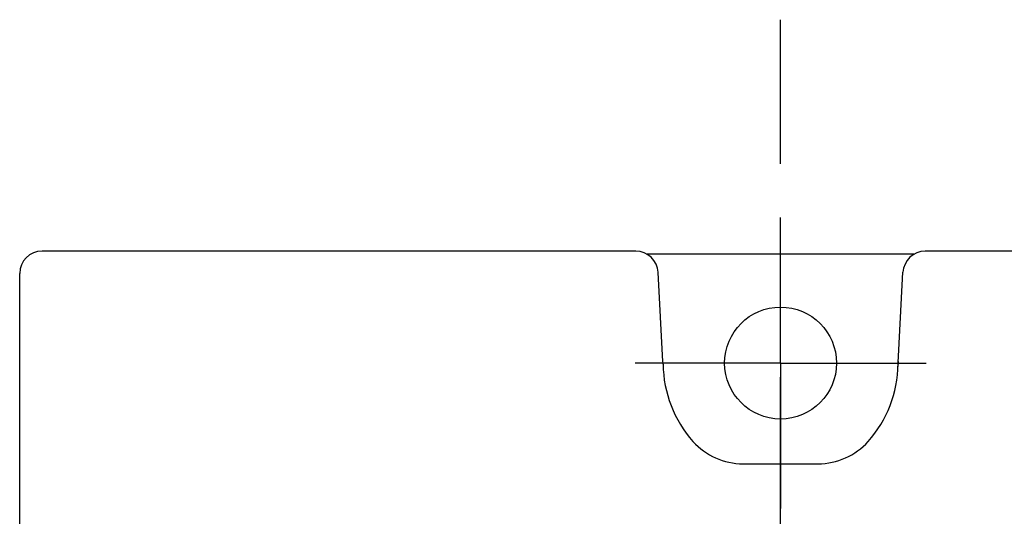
# Model space of a CAD drawing. Header units: millimetres. Extents: x 61 to 749, y -143 to 571.
# Tile 18 of 21: x 265 to 309, y 266 to 288. Entities that reach past the tile are written whole.
import ezdxf

# ---------------------------------------------------------------- set-up
doc = ezdxf.new("R2010")
doc.units = ezdxf.units.MM
doc.linetypes.add('CENTER2', pattern=[28.575, 19.05, -3.175, 3.175, -3.175])
for name, color, linetype in [('11', 2, 'CONTINUOUS'), ('12', 7, 'CONTINUOUS'), ('16', 7, 'CENTER2'), ('19', 2, 'CONTINUOUS')]:
    doc.layers.add(name, color=color, linetype=linetype)
doc.styles.add('STANDARD1', font='romans.shx', dxfattribs={"width": 0.7, "bigfont": 'extfont.shx'})

msp = doc.modelspace()

# ---------------------------------------------------------------- linework, layer by layer
at = {"layer": '11'}
for p, q in [((292.047, 277.572), (265.512, 277.572)), ((331.515, 277.572), (304.981, 277.572)), ((264.514, 231.872), (264.514, 276.573))]:
    msp.add_line(p, q, dxfattribs=at)
msp.add_ellipse((265.515, 276.571), major_axis=(-0.709, 0.709), ratio=0.997265, start_param=-0.784029, end_param=0.784029, dxfattribs=at)
at = {"layer": '12'}
for p, q in [((298.514, 272.572), (298.514, 279.073)), ((292.528, 277.459), (304.499, 277.459)), ((293.26, 272.642), (293.051, 276.624)), ((303.756, 272.297), (303.983, 276.626)), ((298.514, 272.572), (292.013, 272.572)), ((298.514, 272.572), (298.514, 266.071)), ((298.514, 272.572), (305.015, 272.572)), ((296.837, 268.072), (300.191, 268.072))]:
    msp.add_line(p, q, dxfattribs=at)
msp.add_circle((298.514, 272.572), 2.5, dxfattribs=at)
for centre, radius, start, end in [((290.264, 272.485), 3, 0.6069, 3), ((298.514, 272.572), 5.25, 180.6069, 221.8103), ((298.514, 272.572), 5.25, 318.1897, 359.3931), ((306.763, 272.485), 3, 177, 179.3931), ((296.837, 271.072), 3, 221.8103, 270), ((300.191, 271.072), 3, 270, 318.1897)]:
    msp.add_arc(centre, radius, start, end, dxfattribs=at)
for centre, major_axis in [((292.044, 276.571), (0.69, 0.727)), ((304.983, 276.571), (-0.69, 0.727))]:
    msp.add_ellipse(centre, major_axis=major_axis, ratio=0.9974, start_param=-0.757919, end_param=0.757919, dxfattribs=at)
at = {"layer": '16'}
msp.add_line((298.514, 138.596), (298.514, 287.913), dxfattribs=at)

# ---------------------------------------------------------------- texts
at = {"layer": '19', "insert": (285.176, 287.852), "char_height": 7.5, "attachment_point": 7, "style": 'STANDARD1'}
msp.add_mtext('\\A1;\u3000\u3000\u3000 ', dxfattribs=at)

doc.saveas('drawing.dxf')
